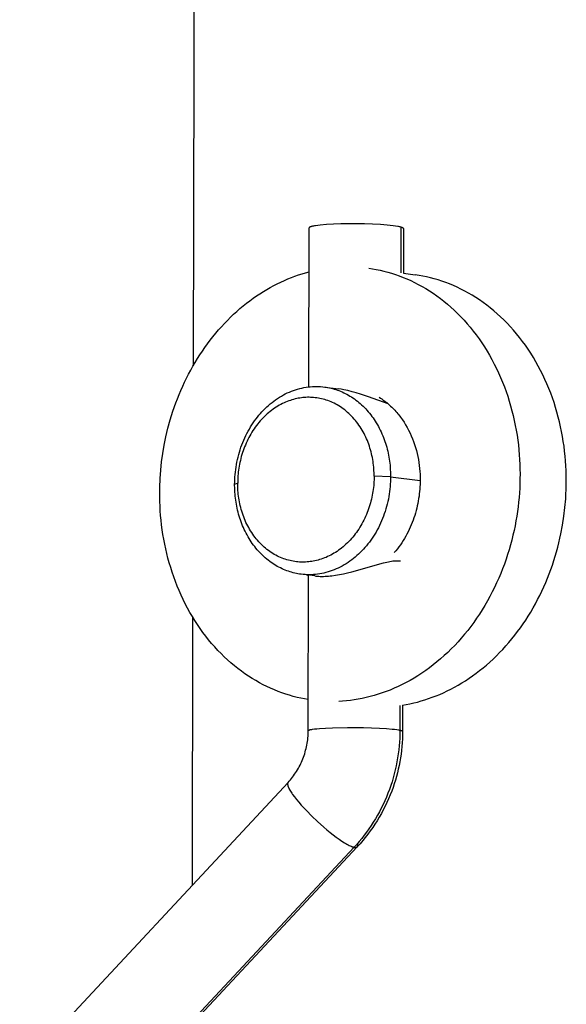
# Model space of a CAD drawing. Header units: millimetres. Extents: x -7950 to -6950, y 4408 to 5408.
# Tile 19 of 111: x -7643 to -7621, y 4722 to 4761. Entities that reach past the tile are written whole.
import ezdxf

# ---------------------------------------------------------------- set-up
doc = ezdxf.new("R2010")
doc.units = ezdxf.units.MM
doc.layers.add('SHOW Mini_Barndoor 002', color=7, linetype='Continuous', true_color=0x000000)

msp = doc.modelspace()

# ---------------------------------------------------------------- linework, layer by layer
at = {"layer": 'SHOW Mini_Barndoor 002', "color": 18, "lineweight": -3, "true_color": 0x000000}
for points in [[(-7636.211, 4765.756), (-7636.247, 4747.711)], [(-7631.659, 4746.881), (-7631.647, 4753.18)], [(-7628.013, 4753.207), (-7628.04, 4753.214), (-7628.07, 4753.221), (-7628.103, 4753.228), (-7628.139, 4753.235), (-7628.223, 4753.248), (-7628.319, 4753.261), (-7628.551, 4753.286), (-7628.827, 4753.307), (-7629.135, 4753.323), (-7629.459, 4753.334), (-7630.091, 4753.339), (-7630.391, 4753.334), (-7630.687, 4753.325), (-7630.964, 4753.309), (-7631.206, 4753.289), (-7631.31, 4753.277), (-7631.401, 4753.265), (-7631.441, 4753.258), (-7631.478, 4753.251), (-7631.511, 4753.244), (-7631.54, 4753.237), (-7631.553, 4753.234), (-7631.566, 4753.23), (-7631.577, 4753.227), (-7631.588, 4753.223), (-7631.597, 4753.22), (-7631.602, 4753.218), (-7631.606, 4753.216), (-7631.61, 4753.214), (-7631.614, 4753.212), (-7631.618, 4753.211), (-7631.621, 4753.209), (-7631.624, 4753.207), (-7631.627, 4753.205), (-7631.629, 4753.204), (-7631.63, 4753.203), (-7631.631, 4753.203), (-7631.632, 4753.202), (-7631.634, 4753.201), (-7631.635, 4753.2), (-7631.636, 4753.199), (-7631.637, 4753.198), (-7631.638, 4753.197), (-7631.639, 4753.196), (-7631.64, 4753.195), (-7631.64, 4753.194), (-7631.641, 4753.194), (-7631.642, 4753.193), (-7631.643, 4753.192), (-7631.643, 4753.191), (-7631.644, 4753.19), (-7631.644, 4753.189), (-7631.645, 4753.188), (-7631.645, 4753.187), (-7631.646, 4753.186), (-7631.646, 4753.186), (-7631.646, 4753.185), (-7631.646, 4753.184), (-7631.647, 4753.183), (-7631.647, 4753.182), (-7631.647, 4753.181), (-7631.647, 4753.18)], [(-7628.013, 4753.207), (-7628.017, 4751.401)], [(-7627.908, 4753.149), (-7627.908, 4753.149), (-7627.908, 4753.15), (-7627.908, 4753.15), (-7627.908, 4753.15), (-7627.908, 4753.151), (-7627.909, 4753.151), (-7627.909, 4753.152), (-7627.909, 4753.152), (-7627.909, 4753.153), (-7627.909, 4753.153), (-7627.909, 4753.154), (-7627.909, 4753.154), (-7627.909, 4753.155), (-7627.91, 4753.155), (-7627.91, 4753.155), (-7627.91, 4753.156), (-7627.91, 4753.156), (-7627.91, 4753.157), (-7627.911, 4753.157), (-7627.911, 4753.158), (-7627.911, 4753.158), (-7627.911, 4753.159), (-7627.912, 4753.159), (-7627.912, 4753.16), (-7627.912, 4753.16), (-7627.913, 4753.161), (-7627.913, 4753.161), (-7627.913, 4753.161), (-7627.914, 4753.162), (-7627.915, 4753.163), (-7627.916, 4753.164), (-7627.917, 4753.165), (-7627.918, 4753.166), (-7627.919, 4753.167), (-7627.92, 4753.168), (-7627.921, 4753.169), (-7627.922, 4753.17), (-7627.923, 4753.171), (-7627.924, 4753.172), (-7627.926, 4753.173), (-7627.928, 4753.174), (-7627.931, 4753.176), (-7627.935, 4753.178), (-7627.938, 4753.18), (-7627.942, 4753.182), (-7627.945, 4753.184), (-7627.95, 4753.185), (-7627.958, 4753.189), (-7627.968, 4753.193), (-7627.978, 4753.196), (-7627.989, 4753.2), (-7628.001, 4753.204), (-7628.013, 4753.207)], [(-7627.908, 4753.149), (-7627.912, 4751.386)], [(-7629.286, 4751.582), (-7629.136, 4751.559), (-7628.986, 4751.531), (-7628.835, 4751.5), (-7628.684, 4751.464), (-7628.532, 4751.424), (-7628.38, 4751.379), (-7628.228, 4751.33), (-7628.077, 4751.276), (-7627.925, 4751.218), (-7627.774, 4751.156), (-7627.623, 4751.088), (-7627.473, 4751.016), (-7627.323, 4750.94), (-7627.174, 4750.858), (-7627.027, 4750.772), (-7626.88, 4750.681), (-7626.735, 4750.586), (-7626.591, 4750.486), (-7626.449, 4750.381), (-7626.308, 4750.272), (-7626.169, 4750.158), (-7626.033, 4750.04), (-7625.898, 4749.917), (-7625.766, 4749.79), (-7625.636, 4749.658), (-7625.509, 4749.523), (-7625.384, 4749.383), (-7625.263, 4749.239), (-7625.144, 4749.092), (-7625.028, 4748.94), (-7624.915, 4748.785), (-7624.806, 4748.627), (-7624.7, 4748.465), (-7624.598, 4748.3), (-7624.499, 4748.131), (-7624.403, 4747.96), (-7624.312, 4747.786), (-7624.224, 4747.61), (-7624.14, 4747.431), (-7624.059, 4747.25), (-7623.983, 4747.067), (-7623.911, 4746.882), (-7623.843, 4746.695), (-7623.778, 4746.507), (-7623.718, 4746.317), (-7623.662, 4746.127), (-7623.61, 4745.935), (-7623.562, 4745.742), (-7623.518, 4745.549), (-7623.478, 4745.355), (-7623.442, 4745.161), (-7623.41, 4744.967), (-7623.382, 4744.773), (-7623.357, 4744.58), (-7623.337, 4744.386), (-7623.32, 4744.193), (-7623.307, 4744.001), (-7623.298, 4743.81), (-7623.293, 4743.619), (-7623.29, 4743.43), (-7623.292, 4743.242), (-7623.296, 4743.055), (-7623.304, 4742.87), (-7623.315, 4742.686), (-7623.33, 4742.502), (-7623.347, 4742.317), (-7623.369, 4742.131), (-7623.393, 4741.944), (-7623.422, 4741.756), (-7623.454, 4741.568), (-7623.489, 4741.378), (-7623.529, 4741.189), (-7623.572, 4740.999), (-7623.619, 4740.809), (-7623.67, 4740.618), (-7623.724, 4740.428), (-7623.783, 4740.239), (-7623.846, 4740.05), (-7623.912, 4739.861), (-7623.983, 4739.673), (-7624.057, 4739.487), (-7624.135, 4739.301), (-7624.217, 4739.117), (-7624.303, 4738.935), (-7624.393, 4738.754), (-7624.487, 4738.575), (-7624.584, 4738.398), (-7624.685, 4738.223), (-7624.79, 4738.051), (-7624.898, 4737.882), (-7625.009, 4737.715), (-7625.124, 4737.551), (-7625.243, 4737.39), (-7625.364, 4737.233), (-7625.489, 4737.078), (-7625.617, 4736.928), (-7625.747, 4736.781), (-7625.88, 4736.638), (-7626.016, 4736.498), (-7626.155, 4736.363), (-7626.295, 4736.232), (-7626.438, 4736.105), (-7626.584, 4735.983), (-7626.731, 4735.864), (-7626.879, 4735.751), (-7627.03, 4735.642), (-7627.182, 4735.537), (-7627.336, 4735.437), (-7627.49, 4735.342), (-7627.646, 4735.252), (-7627.803, 4735.166), (-7627.96, 4735.085), (-7628.118, 4735.009), (-7628.277, 4734.938), (-7628.436, 4734.871), (-7628.595, 4734.81), (-7628.754, 4734.753), (-7628.913, 4734.7), (-7629.072, 4734.652), (-7629.23, 4734.609), (-7629.389, 4734.57), (-7629.546, 4734.536), (-7629.703, 4734.506), (-7629.859, 4734.481), (-7630.014, 4734.46), (-7630.169, 4734.443), (-7630.322, 4734.43), (-7630.474, 4734.421)], [(-7631.683, 4734.49), (-7631.831, 4734.516), (-7631.98, 4734.546), (-7632.129, 4734.58), (-7632.279, 4734.618), (-7632.429, 4734.661), (-7632.579, 4734.708), (-7632.728, 4734.759), (-7632.878, 4734.815), (-7633.027, 4734.875), (-7633.176, 4734.939), (-7633.324, 4735.008), (-7633.472, 4735.082), (-7633.619, 4735.16), (-7633.765, 4735.242), (-7633.909, 4735.329), (-7634.053, 4735.421), (-7634.195, 4735.517), (-7634.336, 4735.617), (-7634.475, 4735.722), (-7634.612, 4735.832), (-7634.748, 4735.945), (-7634.881, 4736.063), (-7635.012, 4736.185), (-7635.141, 4736.312), (-7635.268, 4736.442), (-7635.392, 4736.576), (-7635.513, 4736.715), (-7635.632, 4736.857), (-7635.747, 4737.002), (-7635.86, 4737.151), (-7635.97, 4737.304), (-7636.076, 4737.46), (-7636.179, 4737.619), (-7636.279, 4737.781), (-7636.375, 4737.946), (-7636.468, 4738.114), (-7636.557, 4738.284), (-7636.643, 4738.457), (-7636.725, 4738.631), (-7636.803, 4738.808), (-7636.878, 4738.987), (-7636.948, 4739.168), (-7637.015, 4739.35), (-7637.078, 4739.533), (-7637.137, 4739.718), (-7637.192, 4739.904), (-7637.244, 4740.091), (-7637.291, 4740.278), (-7637.335, 4740.467), (-7637.375, 4740.655), (-7637.411, 4740.844), (-7637.443, 4741.033), (-7637.471, 4741.221), (-7637.496, 4741.41), (-7637.517, 4741.598), (-7637.535, 4741.786), (-7637.549, 4741.973), (-7637.56, 4742.16), (-7637.567, 4742.345), (-7637.57, 4742.529), (-7637.571, 4742.713), (-7637.568, 4742.895), (-7637.554, 4743.255), (-7637.53, 4743.578), (-7637.495, 4743.906), (-7637.45, 4744.237), (-7637.393, 4744.57), (-7637.324, 4744.905), (-7637.244, 4745.241), (-7637.152, 4745.577), (-7637.048, 4745.912), (-7636.931, 4746.245), (-7636.868, 4746.411), (-7636.802, 4746.575), (-7636.733, 4746.739), (-7636.661, 4746.902), (-7636.586, 4747.064), (-7636.508, 4747.224), (-7636.427, 4747.383), (-7636.343, 4747.54), (-7636.256, 4747.696), (-7636.166, 4747.85), (-7636.074, 4748.002), (-7635.978, 4748.152), (-7635.88, 4748.299), (-7635.78, 4748.445), (-7635.677, 4748.588), (-7635.571, 4748.729), (-7635.462, 4748.867), (-7635.352, 4749.002), (-7635.239, 4749.135), (-7635.124, 4749.265), (-7635.006, 4749.392), (-7634.887, 4749.516), (-7634.765, 4749.636), (-7634.642, 4749.754), (-7634.517, 4749.868), (-7634.39, 4749.979), (-7634.262, 4750.087), (-7634.132, 4750.191), (-7634.001, 4750.291), (-7633.868, 4750.388), (-7633.734, 4750.482), (-7633.599, 4750.572), (-7633.463, 4750.658), (-7633.326, 4750.74), (-7633.189, 4750.819), (-7633.05, 4750.894), (-7632.911, 4750.966), (-7632.772, 4751.033), (-7632.632, 4751.097), (-7632.492, 4751.157), (-7632.351, 4751.214), (-7632.211, 4751.267), (-7632.07, 4751.316), (-7631.93, 4751.362), (-7631.79, 4751.404), (-7631.65, 4751.442)], [(-7627.943, 4734.271), (-7627.798, 4734.296), (-7627.652, 4734.325), (-7627.506, 4734.358), (-7627.359, 4734.395), (-7627.211, 4734.436), (-7627.063, 4734.48), (-7626.916, 4734.529), (-7626.768, 4734.582), (-7626.62, 4734.638), (-7626.472, 4734.699), (-7626.325, 4734.764), (-7626.178, 4734.833), (-7626.031, 4734.906), (-7625.885, 4734.984), (-7625.74, 4735.065), (-7625.596, 4735.151), (-7625.453, 4735.24), (-7625.31, 4735.334), (-7625.169, 4735.432), (-7625.03, 4735.533), (-7624.891, 4735.639), (-7624.755, 4735.748), (-7624.62, 4735.861), (-7624.486, 4735.978), (-7624.355, 4736.099), (-7624.226, 4736.223), (-7624.099, 4736.351), (-7623.974, 4736.482), (-7623.851, 4736.617), (-7623.731, 4736.755), (-7623.613, 4736.896), (-7623.498, 4737.04), (-7623.386, 4737.186), (-7623.276, 4737.336), (-7623.17, 4737.488), (-7623.066, 4737.643), (-7622.965, 4737.8), (-7622.867, 4737.96), (-7622.773, 4738.121), (-7622.681, 4738.285), (-7622.593, 4738.45), (-7622.508, 4738.617), (-7622.426, 4738.786), (-7622.348, 4738.956), (-7622.273, 4739.127), (-7622.201, 4739.3), (-7622.133, 4739.473), (-7622.068, 4739.647), (-7622.007, 4739.822), (-7621.949, 4739.998), (-7621.894, 4740.174), (-7621.843, 4740.35), (-7621.795, 4740.527), (-7621.75, 4740.703), (-7621.709, 4740.88), (-7621.671, 4741.056), (-7621.604, 4741.407), (-7621.551, 4741.756), (-7621.51, 4742.102), (-7621.48, 4742.444), (-7621.469, 4742.627), (-7621.461, 4742.812), (-7621.457, 4742.998), (-7621.455, 4743.186), (-7621.457, 4743.375), (-7621.463, 4743.565), (-7621.472, 4743.756), (-7621.485, 4743.948), (-7621.502, 4744.14), (-7621.522, 4744.333), (-7621.547, 4744.526), (-7621.575, 4744.72), (-7621.607, 4744.913), (-7621.643, 4745.107), (-7621.683, 4745.3), (-7621.727, 4745.493), (-7621.775, 4745.685), (-7621.827, 4745.876), (-7621.883, 4746.066), (-7621.943, 4746.256), (-7622.007, 4746.443), (-7622.075, 4746.63), (-7622.147, 4746.814), (-7622.223, 4746.997), (-7622.303, 4747.178), (-7622.387, 4747.356), (-7622.475, 4747.532), (-7622.567, 4747.705), (-7622.662, 4747.876), (-7622.761, 4748.044), (-7622.863, 4748.209), (-7622.969, 4748.37), (-7623.078, 4748.528), (-7623.191, 4748.683), (-7623.306, 4748.834), (-7623.425, 4748.981), (-7623.546, 4749.125), (-7623.671, 4749.264), (-7623.798, 4749.399), (-7623.927, 4749.53), (-7624.059, 4749.657), (-7624.194, 4749.78), (-7624.33, 4749.898), (-7624.469, 4750.012), (-7624.609, 4750.121), (-7624.751, 4750.225), (-7624.895, 4750.325), (-7625.04, 4750.42), (-7625.186, 4750.511), (-7625.334, 4750.596), (-7625.482, 4750.678), (-7625.631, 4750.754), (-7625.781, 4750.826), (-7625.932, 4750.893), (-7626.083, 4750.956), (-7626.234, 4751.014), (-7626.386, 4751.067), (-7626.538, 4751.116), (-7626.689, 4751.161), (-7626.841, 4751.201), (-7626.992, 4751.236), (-7627.142, 4751.268), (-7627.292, 4751.295), (-7627.442, 4751.319)], [(-7627.912, 4751.386), (-7627.442, 4751.319)], [(-7634.602, 4743.012), (-7634.6, 4743.109), (-7634.597, 4743.207), (-7634.591, 4743.306), (-7634.584, 4743.405), (-7634.574, 4743.504), (-7634.561, 4743.604), (-7634.547, 4743.703), (-7634.53, 4743.802), (-7634.511, 4743.902), (-7634.49, 4744), (-7634.467, 4744.099), (-7634.441, 4744.197), (-7634.413, 4744.294), (-7634.383, 4744.391), (-7634.351, 4744.487), (-7634.316, 4744.582), (-7634.28, 4744.676), (-7634.241, 4744.768), (-7634.201, 4744.86), (-7634.158, 4744.95), (-7634.114, 4745.038), (-7634.067, 4745.126), (-7634.019, 4745.211), (-7633.969, 4745.295), (-7633.918, 4745.377), (-7633.865, 4745.457), (-7633.81, 4745.535), (-7633.754, 4745.611), (-7633.697, 4745.685), (-7633.639, 4745.757), (-7633.579, 4745.826), (-7633.518, 4745.894), (-7633.456, 4745.96), (-7633.392, 4746.024), (-7633.326, 4746.086), (-7633.259, 4746.147), (-7633.191, 4746.206), (-7633.121, 4746.263), (-7633.049, 4746.317), (-7632.976, 4746.37), (-7632.902, 4746.421), (-7632.826, 4746.469), (-7632.75, 4746.515), (-7632.672, 4746.559), (-7632.593, 4746.6), (-7632.514, 4746.638), (-7632.434, 4746.674), (-7632.352, 4746.708), (-7632.271, 4746.738), (-7632.189, 4746.767), (-7632.106, 4746.792), (-7632.023, 4746.814), (-7631.939, 4746.834), (-7631.856, 4746.851), (-7631.772, 4746.866), (-7631.689, 4746.877), (-7631.605, 4746.886), (-7631.522, 4746.892), (-7631.439, 4746.896), (-7631.357, 4746.897), (-7631.275, 4746.895), (-7631.193, 4746.89), (-7631.112, 4746.883), (-7631.032, 4746.873)], [(-7631.032, 4746.873), (-7630.484, 4746.799)], [(-7631.032, 4746.873), (-7630.97, 4746.864), (-7630.908, 4746.853), (-7630.845, 4746.841), (-7630.782, 4746.827), (-7630.719, 4746.811), (-7630.656, 4746.793), (-7630.593, 4746.774), (-7630.53, 4746.753), (-7630.468, 4746.73), (-7630.405, 4746.705), (-7630.342, 4746.678), (-7630.28, 4746.65), (-7630.218, 4746.62), (-7630.156, 4746.588), (-7630.095, 4746.554), (-7630.034, 4746.518), (-7629.974, 4746.481), (-7629.914, 4746.441), (-7629.855, 4746.4), (-7629.796, 4746.357), (-7629.738, 4746.313), (-7629.681, 4746.266), (-7629.624, 4746.218), (-7629.569, 4746.168), (-7629.514, 4746.117), (-7629.46, 4746.063), (-7629.408, 4746.008), (-7629.356, 4745.952), (-7629.306, 4745.894), (-7629.256, 4745.834), (-7629.208, 4745.773), (-7629.161, 4745.711), (-7629.115, 4745.647), (-7629.071, 4745.582), (-7629.028, 4745.516), (-7628.986, 4745.449), (-7628.945, 4745.38), (-7628.906, 4745.31), (-7628.869, 4745.239), (-7628.833, 4745.168), (-7628.798, 4745.095), (-7628.765, 4745.022), (-7628.733, 4744.947), (-7628.703, 4744.872), (-7628.675, 4744.797), (-7628.648, 4744.721), (-7628.622, 4744.644), (-7628.598, 4744.567), (-7628.576, 4744.489), (-7628.555, 4744.412), (-7628.536, 4744.333), (-7628.518, 4744.255), (-7628.502, 4744.177), (-7628.488, 4744.098), (-7628.474, 4744.02), (-7628.463, 4743.941), (-7628.453, 4743.863), (-7628.444, 4743.785), (-7628.437, 4743.707), (-7628.431, 4743.629), (-7628.423, 4743.475), (-7628.421, 4743.322)], [(-7629.073, 4743.338), (-7629.073, 4743.41), (-7629.075, 4743.483), (-7629.079, 4743.557), (-7629.083, 4743.631), (-7629.089, 4743.705), (-7629.097, 4743.78), (-7629.106, 4743.855), (-7629.117, 4743.93), (-7629.129, 4744.005), (-7629.143, 4744.081), (-7629.159, 4744.156), (-7629.176, 4744.231), (-7629.195, 4744.306), (-7629.215, 4744.381), (-7629.237, 4744.456), (-7629.261, 4744.53), (-7629.286, 4744.604), (-7629.314, 4744.678), (-7629.342, 4744.75), (-7629.373, 4744.823), (-7629.405, 4744.894), (-7629.439, 4744.964), (-7629.474, 4745.034), (-7629.511, 4745.103), (-7629.55, 4745.17), (-7629.59, 4745.236), (-7629.632, 4745.302), (-7629.675, 4745.365), (-7629.72, 4745.428), (-7629.766, 4745.489), (-7629.814, 4745.549), (-7629.863, 4745.607), (-7629.913, 4745.663), (-7629.964, 4745.718), (-7630.017, 4745.771), (-7630.07, 4745.822), (-7630.125, 4745.871), (-7630.181, 4745.919), (-7630.237, 4745.965), (-7630.295, 4746.008), (-7630.353, 4746.05), (-7630.412, 4746.09), (-7630.472, 4746.128), (-7630.533, 4746.163), (-7630.594, 4746.197), (-7630.655, 4746.229), (-7630.717, 4746.258), (-7630.779, 4746.286), (-7630.842, 4746.312), (-7630.905, 4746.335), (-7630.968, 4746.357), (-7631.031, 4746.376), (-7631.094, 4746.394), (-7631.157, 4746.409), (-7631.22, 4746.423), (-7631.283, 4746.434), (-7631.346, 4746.444), (-7631.408, 4746.452), (-7631.47, 4746.458), (-7631.532, 4746.463), (-7631.593, 4746.465), (-7631.654, 4746.466), (-7631.715, 4746.466), (-7631.775, 4746.463), (-7631.835, 4746.459), (-7631.896, 4746.454), (-7631.957, 4746.447), (-7632.018, 4746.438), (-7632.08, 4746.427), (-7632.142, 4746.414), (-7632.204, 4746.4), (-7632.267, 4746.383), (-7632.33, 4746.365), (-7632.393, 4746.345), (-7632.456, 4746.323), (-7632.519, 4746.299), (-7632.582, 4746.273), (-7632.645, 4746.245), (-7632.708, 4746.215), (-7632.771, 4746.183), (-7632.833, 4746.149), (-7632.895, 4746.113), (-7632.956, 4746.075), (-7633.017, 4746.035), (-7633.078, 4745.993), (-7633.137, 4745.949), (-7633.197, 4745.903), (-7633.255, 4745.855), (-7633.312, 4745.806), (-7633.369, 4745.754), (-7633.425, 4745.701), (-7633.48, 4745.646), (-7633.533, 4745.589), (-7633.586, 4745.531), (-7633.637, 4745.471), (-7633.687, 4745.41), (-7633.736, 4745.347), (-7633.784, 4745.282), (-7633.83, 4745.217), (-7633.875, 4745.15), (-7633.918, 4745.082), (-7633.96, 4745.012), (-7634, 4744.942), (-7634.039, 4744.871), (-7634.076, 4744.798), (-7634.112, 4744.725), (-7634.146, 4744.652), (-7634.178, 4744.577), (-7634.209, 4744.502), (-7634.238, 4744.427), (-7634.265, 4744.351), (-7634.291, 4744.274), (-7634.314, 4744.198), (-7634.337, 4744.121), (-7634.357, 4744.044), (-7634.376, 4743.967), (-7634.394, 4743.89), (-7634.409, 4743.814), (-7634.424, 4743.737), (-7634.436, 4743.661), (-7634.447, 4743.585), (-7634.456, 4743.509), (-7634.464, 4743.434), (-7634.471, 4743.359), (-7634.476, 4743.285), (-7634.479, 4743.211), (-7634.481, 4743.138), (-7634.482, 4743.066)], [(-7628.514, 4746.205), (-7629.29, 4746.484), (-7629.616, 4746.593), (-7629.782, 4746.644), (-7629.949, 4746.69), (-7630.115, 4746.731), (-7630.197, 4746.749), (-7630.278, 4746.765), (-7630.382, 4746.784), (-7630.484, 4746.799)], [(-7628.867, 4746.467), (-7628.821, 4746.437), (-7628.774, 4746.406), (-7628.728, 4746.373), (-7628.682, 4746.34), (-7628.637, 4746.306), (-7628.593, 4746.27), (-7628.548, 4746.234), (-7628.504, 4746.196), (-7628.461, 4746.158), (-7628.418, 4746.119), (-7628.376, 4746.079), (-7628.335, 4746.037), (-7628.294, 4745.995), (-7628.253, 4745.952), (-7628.214, 4745.909), (-7628.175, 4745.864), (-7628.136, 4745.818), (-7628.098, 4745.772), (-7628.025, 4745.677), (-7627.955, 4745.579), (-7627.888, 4745.478), (-7627.824, 4745.374), (-7627.763, 4745.268), (-7627.705, 4745.16), (-7627.651, 4745.05), (-7627.6, 4744.938), (-7627.553, 4744.825), (-7627.509, 4744.71), (-7627.469, 4744.594), (-7627.432, 4744.477), (-7627.399, 4744.359), (-7627.369, 4744.241), (-7627.343, 4744.123), (-7627.32, 4744.005), (-7627.3, 4743.886), (-7627.284, 4743.768), (-7627.271, 4743.651), (-7627.26, 4743.534), (-7627.253, 4743.418), (-7627.249, 4743.303), (-7627.248, 4743.189), (-7627.249, 4743.099), (-7627.252, 4743.009), (-7627.257, 4742.918), (-7627.263, 4742.826), (-7627.271, 4742.733), (-7627.282, 4742.64), (-7627.294, 4742.547), (-7627.308, 4742.452), (-7627.324, 4742.358), (-7627.343, 4742.263), (-7627.363, 4742.168), (-7627.385, 4742.073), (-7627.41, 4741.978), (-7627.437, 4741.883), (-7627.466, 4741.788), (-7627.497, 4741.694), (-7627.53, 4741.6), (-7627.565, 4741.506), (-7627.603, 4741.413), (-7627.642, 4741.321), (-7627.684, 4741.23), (-7627.728, 4741.14), (-7627.774, 4741.05), (-7627.822, 4740.962), (-7627.872, 4740.876), (-7627.924, 4740.79), (-7627.978, 4740.706), (-7628.034, 4740.624), (-7628.091, 4740.543), (-7628.151, 4740.464), (-7628.212, 4740.387), (-7628.274, 4740.312)], [(-7628.559, 4746.243), (-7628.591, 4746.231)], [(-7629.073, 4743.338), (-7629.074, 4743.265), (-7629.076, 4743.192), (-7629.079, 4743.118), (-7629.084, 4743.044), (-7629.091, 4742.969), (-7629.099, 4742.893), (-7629.108, 4742.817), (-7629.119, 4742.741), (-7629.132, 4742.665), (-7629.146, 4742.588), (-7629.162, 4742.511), (-7629.179, 4742.434), (-7629.198, 4742.357), (-7629.219, 4742.28), (-7629.241, 4742.203), (-7629.266, 4742.126), (-7629.291, 4742.049), (-7629.319, 4741.973), (-7629.348, 4741.898), (-7629.379, 4741.822), (-7629.411, 4741.748), (-7629.445, 4741.674), (-7629.481, 4741.601), (-7629.518, 4741.528), (-7629.557, 4741.457), (-7629.598, 4741.387), (-7629.64, 4741.317), (-7629.683, 4741.249), (-7629.728, 4741.182), (-7629.775, 4741.116), (-7629.822, 4741.052), (-7629.871, 4740.989), (-7629.922, 4740.927), (-7629.973, 4740.867), (-7630.026, 4740.809), (-7630.08, 4740.753), (-7630.135, 4740.698), (-7630.191, 4740.644), (-7630.248, 4740.593), (-7630.305, 4740.544), (-7630.364, 4740.496), (-7630.423, 4740.45), (-7630.483, 4740.406), (-7630.544, 4740.364), (-7630.605, 4740.325), (-7630.667, 4740.287), (-7630.729, 4740.251), (-7630.791, 4740.217), (-7630.854, 4740.185), (-7630.917, 4740.155), (-7630.98, 4740.127), (-7631.043, 4740.101), (-7631.106, 4740.078), (-7631.169, 4740.056), (-7631.232, 4740.036), (-7631.295, 4740.018), (-7631.358, 4740.002), (-7631.421, 4739.987), (-7631.483, 4739.975), (-7631.545, 4739.964), (-7631.606, 4739.956), (-7631.667, 4739.948), (-7631.728, 4739.943), (-7631.788, 4739.939), (-7631.848, 4739.937), (-7631.908, 4739.937), (-7631.969, 4739.938), (-7632.031, 4739.941), (-7632.092, 4739.945), (-7632.155, 4739.952), (-7632.217, 4739.96), (-7632.28, 4739.97), (-7632.342, 4739.982), (-7632.405, 4739.996), (-7632.468, 4740.011), (-7632.531, 4740.029), (-7632.594, 4740.049), (-7632.657, 4740.07), (-7632.72, 4740.094), (-7632.782, 4740.12), (-7632.845, 4740.148), (-7632.906, 4740.177), (-7632.968, 4740.209), (-7633.029, 4740.243), (-7633.089, 4740.279), (-7633.148, 4740.317), (-7633.207, 4740.357), (-7633.266, 4740.399), (-7633.323, 4740.443), (-7633.38, 4740.488), (-7633.435, 4740.536), (-7633.49, 4740.585), (-7633.543, 4740.637), (-7633.595, 4740.69), (-7633.647, 4740.745), (-7633.697, 4740.801), (-7633.745, 4740.859), (-7633.793, 4740.919), (-7633.838, 4740.98), (-7633.883, 4741.042), (-7633.926, 4741.106), (-7633.968, 4741.171), (-7634.008, 4741.237), (-7634.046, 4741.305), (-7634.083, 4741.373), (-7634.118, 4741.443), (-7634.152, 4741.513), (-7634.184, 4741.584), (-7634.214, 4741.656), (-7634.243, 4741.729), (-7634.27, 4741.802), (-7634.295, 4741.876), (-7634.319, 4741.95), (-7634.341, 4742.025), (-7634.361, 4742.1), (-7634.38, 4742.175), (-7634.397, 4742.25), (-7634.412, 4742.325), (-7634.426, 4742.4), (-7634.438, 4742.475), (-7634.449, 4742.55), (-7634.458, 4742.625), (-7634.466, 4742.699), (-7634.472, 4742.774), (-7634.477, 4742.847), (-7634.48, 4742.921), (-7634.482, 4742.993), (-7634.482, 4743.066)], [(-7628.421, 4743.322), (-7628.422, 4743.225), (-7628.425, 4743.127), (-7628.431, 4743.029), (-7628.439, 4742.93), (-7628.448, 4742.831), (-7628.461, 4742.732), (-7628.475, 4742.633), (-7628.492, 4742.534), (-7628.51, 4742.435), (-7628.531, 4742.337), (-7628.555, 4742.239), (-7628.58, 4742.141), (-7628.608, 4742.044), (-7628.638, 4741.947), (-7628.67, 4741.852), (-7628.704, 4741.757), (-7628.74, 4741.664), (-7628.779, 4741.571), (-7628.819, 4741.48), (-7628.861, 4741.39), (-7628.905, 4741.302), (-7628.951, 4741.215), (-7628.999, 4741.13), (-7629.048, 4741.047), (-7629.099, 4740.965), (-7629.152, 4740.885), (-7629.206, 4740.807), (-7629.262, 4740.731), (-7629.319, 4740.657), (-7629.377, 4740.585), (-7629.436, 4740.516), (-7629.496, 4740.448), (-7629.558, 4740.383), (-7629.622, 4740.318), (-7629.687, 4740.256), (-7629.753, 4740.195), (-7629.821, 4740.136), (-7629.891, 4740.079), (-7629.962, 4740.025), (-7630.035, 4739.972), (-7630.108, 4739.921), (-7630.183, 4739.873), (-7630.259, 4739.826), (-7630.336, 4739.783), (-7630.414, 4739.741), (-7630.493, 4739.702), (-7630.573, 4739.666), (-7630.653, 4739.632), (-7630.735, 4739.601), (-7630.816, 4739.573), (-7630.898, 4739.547), (-7630.981, 4739.524), (-7631.064, 4739.504), (-7631.146, 4739.486), (-7631.229, 4739.471), (-7631.312, 4739.459), (-7631.395, 4739.449), (-7631.478, 4739.442), (-7631.56, 4739.438), (-7631.642, 4739.437), (-7631.724, 4739.438), (-7631.805, 4739.442), (-7631.885, 4739.448), (-7631.965, 4739.457)], [(-7628.421, 4743.322), (-7629.073, 4743.338)], [(-7628.421, 4743.322), (-7627.248, 4743.168)], [(-7634.482, 4743.066), (-7634.602, 4743.012)], [(-7631.965, 4739.457), (-7632.028, 4739.465), (-7632.091, 4739.476), (-7632.154, 4739.488), (-7632.217, 4739.501), (-7632.28, 4739.517), (-7632.344, 4739.534), (-7632.407, 4739.553), (-7632.471, 4739.574), (-7632.534, 4739.596), (-7632.598, 4739.621), (-7632.661, 4739.647), (-7632.724, 4739.675), (-7632.786, 4739.705), (-7632.849, 4739.736), (-7632.911, 4739.77), (-7632.972, 4739.806), (-7633.033, 4739.843), (-7633.094, 4739.882), (-7633.153, 4739.923), (-7633.213, 4739.966), (-7633.271, 4740.01), (-7633.329, 4740.057), (-7633.386, 4740.105), (-7633.442, 4740.155), (-7633.497, 4740.207), (-7633.552, 4740.26), (-7633.605, 4740.315), (-7633.657, 4740.371), (-7633.708, 4740.429), (-7633.758, 4740.489), (-7633.807, 4740.55), (-7633.854, 4740.613), (-7633.901, 4740.677), (-7633.946, 4740.742), (-7633.989, 4740.809), (-7634.031, 4740.876), (-7634.072, 4740.945), (-7634.112, 4741.015), (-7634.15, 4741.086), (-7634.186, 4741.158), (-7634.221, 4741.231), (-7634.254, 4741.305), (-7634.286, 4741.38), (-7634.317, 4741.455), (-7634.345, 4741.531), (-7634.373, 4741.607), (-7634.398, 4741.684), (-7634.422, 4741.762), (-7634.445, 4741.84), (-7634.466, 4741.918), (-7634.485, 4741.996), (-7634.503, 4742.075), (-7634.52, 4742.154), (-7634.534, 4742.233), (-7634.548, 4742.311), (-7634.559, 4742.39), (-7634.57, 4742.469), (-7634.578, 4742.547), (-7634.586, 4742.626), (-7634.592, 4742.704), (-7634.599, 4742.858), (-7634.602, 4743.012)], [(-7631.423, 4739.388), (-7631.379, 4739.384), (-7631.323, 4739.379), (-7631.266, 4739.375), (-7631.207, 4739.373), (-7631.146, 4739.373), (-7631.084, 4739.374), (-7631.02, 4739.376), (-7630.955, 4739.38), (-7630.888, 4739.385), (-7630.819, 4739.392), (-7630.748, 4739.4), (-7630.602, 4739.421), (-7630.45, 4739.447), (-7630.292, 4739.479), (-7630.128, 4739.516), (-7629.962, 4739.557), (-7629.629, 4739.649), (-7628.847, 4739.875), (-7628.706, 4739.911), (-7628.573, 4739.941), (-7628.509, 4739.954), (-7628.447, 4739.965), (-7628.387, 4739.975), (-7628.328, 4739.982), (-7628.272, 4739.988), (-7628.218, 4739.991), (-7628.192, 4739.992), (-7628.167, 4739.993), (-7628.142, 4739.993), (-7628.118, 4739.993), (-7628.094, 4739.992), (-7628.071, 4739.99), (-7628.048, 4739.988), (-7628.026, 4739.986)], [(-7631.423, 4739.389), (-7631.965, 4739.457)], [(-7631.673, 4739.394), (-7631.749, 4739.43)], [(-7631.685, 4733.259), (-7631.673, 4739.437)], [(-7636.267, 4737.762), (-7636.289, 4727.129)], [(-7628.049, 4734.255), (-7628.05, 4733.281)], [(-7627.944, 4734.271), (-7627.945, 4733.233)], [(-7632.485, 4731.207), (-7632.438, 4731.258), (-7632.393, 4731.311), (-7632.349, 4731.364), (-7632.306, 4731.419), (-7632.264, 4731.475), (-7632.224, 4731.531), (-7632.185, 4731.589), (-7632.147, 4731.648), (-7632.111, 4731.708), (-7632.076, 4731.768), (-7632.043, 4731.829), (-7632.01, 4731.892), (-7631.98, 4731.955), (-7631.95, 4732.018), (-7631.923, 4732.083), (-7631.896, 4732.148), (-7631.871, 4732.214), (-7631.848, 4732.28), (-7631.826, 4732.347), (-7631.806, 4732.415), (-7631.787, 4732.483), (-7631.77, 4732.552), (-7631.754, 4732.621), (-7631.74, 4732.691), (-7631.727, 4732.76), (-7631.716, 4732.831), (-7631.707, 4732.902), (-7631.699, 4732.973), (-7631.693, 4733.044), (-7631.689, 4733.115), (-7631.686, 4733.187), (-7631.685, 4733.259)], [(-7631.685, 4733.259), (-7631.685, 4733.26), (-7631.685, 4733.26), (-7631.685, 4733.261), (-7631.685, 4733.262), (-7631.685, 4733.263), (-7631.684, 4733.263), (-7631.684, 4733.264), (-7631.684, 4733.265), (-7631.683, 4733.265), (-7631.683, 4733.266), (-7631.682, 4733.267), (-7631.682, 4733.268), (-7631.681, 4733.268), (-7631.681, 4733.269), (-7631.68, 4733.27), (-7631.679, 4733.271), (-7631.678, 4733.271), (-7631.677, 4733.272), (-7631.676, 4733.273), (-7631.675, 4733.273), (-7631.674, 4733.274), (-7631.673, 4733.275), (-7631.672, 4733.276), (-7631.671, 4733.276), (-7631.67, 4733.277), (-7631.669, 4733.278), (-7631.666, 4733.279), (-7631.663, 4733.281), (-7631.66, 4733.282), (-7631.656, 4733.284), (-7631.653, 4733.285), (-7631.649, 4733.287), (-7631.645, 4733.288), (-7631.636, 4733.291), (-7631.626, 4733.294), (-7631.616, 4733.297), (-7631.604, 4733.3), (-7631.579, 4733.306), (-7631.549, 4733.311), (-7631.516, 4733.317), (-7631.439, 4733.328), (-7631.348, 4733.338), (-7631.244, 4733.348), (-7631.002, 4733.364), (-7630.725, 4733.377), (-7630.129, 4733.388), (-7629.497, 4733.384), (-7628.865, 4733.362), (-7628.589, 4733.345), (-7628.357, 4733.325), (-7628.26, 4733.314), (-7628.177, 4733.303), (-7628.107, 4733.292), (-7628.077, 4733.286), (-7628.05, 4733.281)], [(-7628.05, 4733.281), (-7628.053, 4733.125), (-7628.058, 4732.968), (-7628.067, 4732.811), (-7628.08, 4732.653), (-7628.097, 4732.495), (-7628.117, 4732.337), (-7628.141, 4732.178), (-7628.169, 4732.02), (-7628.201, 4731.863), (-7628.236, 4731.705), (-7628.275, 4731.549), (-7628.318, 4731.393), (-7628.364, 4731.238), (-7628.414, 4731.084), (-7628.468, 4730.931), (-7628.525, 4730.78), (-7628.586, 4730.63), (-7628.651, 4730.482), (-7628.718, 4730.335), (-7628.789, 4730.19), (-7628.863, 4730.048), (-7628.941, 4729.907), (-7629.021, 4729.769), (-7629.105, 4729.633), (-7629.191, 4729.499), (-7629.281, 4729.368), (-7629.372, 4729.24), (-7629.467, 4729.115), (-7629.564, 4728.992), (-7629.663, 4728.872), (-7629.765, 4728.756), (-7629.868, 4728.642)], [(-7627.945, 4733.233), (-7627.947, 4733.082), (-7627.953, 4732.931), (-7627.962, 4732.78), (-7627.974, 4732.629), (-7627.989, 4732.479), (-7628.008, 4732.329), (-7628.03, 4732.18), (-7628.055, 4732.031), (-7628.084, 4731.883), (-7628.116, 4731.736), (-7628.151, 4731.589), (-7628.19, 4731.443), (-7628.232, 4731.298), (-7628.277, 4731.154), (-7628.325, 4731.01), (-7628.376, 4730.868), (-7628.436, 4730.715), (-7628.499, 4730.564), (-7628.566, 4730.414), (-7628.636, 4730.266), (-7628.71, 4730.12), (-7628.787, 4729.976), (-7628.868, 4729.834), (-7628.952, 4729.694), (-7629.039, 4729.557), (-7629.13, 4729.421), (-7629.224, 4729.288), (-7629.321, 4729.158), (-7629.422, 4729.029), (-7629.525, 4728.903), (-7629.632, 4728.78), (-7629.742, 4728.66)], [(-7628.05, 4733.281), (-7628.026, 4733.275), (-7628.015, 4733.272), (-7628.005, 4733.269), (-7627.995, 4733.266), (-7627.987, 4733.263), (-7627.983, 4733.262), (-7627.979, 4733.26), (-7627.975, 4733.259), (-7627.972, 4733.257), (-7627.969, 4733.256), (-7627.966, 4733.254), (-7627.963, 4733.253), (-7627.962, 4733.252), (-7627.96, 4733.251), (-7627.959, 4733.25), (-7627.958, 4733.25), (-7627.957, 4733.249), (-7627.956, 4733.248), (-7627.955, 4733.247), (-7627.954, 4733.247), (-7627.953, 4733.246), (-7627.952, 4733.245), (-7627.951, 4733.244), (-7627.951, 4733.244), (-7627.95, 4733.243), (-7627.95, 4733.243), (-7627.949, 4733.243), (-7627.949, 4733.242), (-7627.949, 4733.242), (-7627.949, 4733.241), (-7627.948, 4733.241), (-7627.948, 4733.241), (-7627.948, 4733.24), (-7627.948, 4733.24), (-7627.947, 4733.24), (-7627.947, 4733.239), (-7627.947, 4733.239), (-7627.947, 4733.238), (-7627.947, 4733.238), (-7627.946, 4733.238), (-7627.946, 4733.237), (-7627.946, 4733.237), (-7627.946, 4733.237), (-7627.946, 4733.236), (-7627.946, 4733.236), (-7627.946, 4733.235), (-7627.946, 4733.235), (-7627.946, 4733.235), (-7627.946, 4733.234), (-7627.945, 4733.234), (-7627.945, 4733.234), (-7627.945, 4733.233)], [(-7643.123, 4719.802), (-7632.485, 4731.207)], [(-7632.485, 4731.207), (-7632.486, 4731.206), (-7632.487, 4731.204), (-7632.488, 4731.203), (-7632.489, 4731.202), (-7632.49, 4731.2), (-7632.491, 4731.199), (-7632.492, 4731.197), (-7632.493, 4731.196), (-7632.494, 4731.194), (-7632.495, 4731.192), (-7632.496, 4731.191), (-7632.497, 4731.189), (-7632.497, 4731.187), (-7632.498, 4731.186), (-7632.499, 4731.184), (-7632.499, 4731.182), (-7632.5, 4731.18), (-7632.501, 4731.178), (-7632.501, 4731.176), (-7632.502, 4731.174), (-7632.502, 4731.172), (-7632.502, 4731.17), (-7632.503, 4731.168), (-7632.503, 4731.166), (-7632.503, 4731.164), (-7632.504, 4731.162), (-7632.504, 4731.159), (-7632.504, 4731.157), (-7632.504, 4731.155), (-7632.504, 4731.152), (-7632.504, 4731.147), (-7632.504, 4731.142), (-7632.504, 4731.137), (-7632.504, 4731.132), (-7632.503, 4731.126), (-7632.502, 4731.121), (-7632.501, 4731.115), (-7632.5, 4731.109), (-7632.499, 4731.103), (-7632.498, 4731.097), (-7632.496, 4731.09), (-7632.494, 4731.084), (-7632.492, 4731.077), (-7632.488, 4731.063), (-7632.483, 4731.048), (-7632.477, 4731.033), (-7632.471, 4731.017), (-7632.463, 4731.001), (-7632.455, 4730.984), (-7632.447, 4730.966), (-7632.437, 4730.948), (-7632.416, 4730.909), (-7632.392, 4730.869), (-7632.365, 4730.826), (-7632.336, 4730.782), (-7632.304, 4730.735), (-7632.232, 4730.637), (-7632.151, 4730.533), (-7632.062, 4730.426), (-7631.966, 4730.315), (-7631.865, 4730.203), (-7631.76, 4730.091), (-7631.544, 4729.874), (-7631.317, 4729.658), (-7631.073, 4729.439), (-7630.947, 4729.333), (-7630.821, 4729.23), (-7630.697, 4729.132), (-7630.576, 4729.041), (-7630.459, 4728.957), (-7630.348, 4728.883), (-7630.245, 4728.817), (-7630.197, 4728.788), (-7630.15, 4728.762), (-7630.107, 4728.738), (-7630.065, 4728.717), (-7630.026, 4728.698), (-7629.989, 4728.682), (-7629.972, 4728.675), (-7629.955, 4728.669), (-7629.939, 4728.663), (-7629.924, 4728.657), (-7629.909, 4728.653), (-7629.895, 4728.649), (-7629.881, 4728.645), (-7629.868, 4728.642)], [(-7629.868, 4728.642), (-7640.513, 4717.241)], [(-7629.742, 4728.66), (-7640.382, 4717.264)], [(-7629.868, 4728.642), (-7629.857, 4728.64), (-7629.846, 4728.638), (-7629.841, 4728.637), (-7629.836, 4728.637), (-7629.831, 4728.636), (-7629.826, 4728.636), (-7629.821, 4728.636), (-7629.817, 4728.636), (-7629.812, 4728.635), (-7629.807, 4728.636), (-7629.803, 4728.636), (-7629.799, 4728.636), (-7629.795, 4728.636), (-7629.791, 4728.637), (-7629.787, 4728.637), (-7629.783, 4728.638), (-7629.779, 4728.639), (-7629.777, 4728.639), (-7629.776, 4728.64), (-7629.774, 4728.64), (-7629.772, 4728.641), (-7629.771, 4728.642), (-7629.769, 4728.642), (-7629.767, 4728.643), (-7629.766, 4728.643), (-7629.764, 4728.644), (-7629.763, 4728.645), (-7629.761, 4728.646), (-7629.76, 4728.646), (-7629.758, 4728.647), (-7629.757, 4728.648), (-7629.755, 4728.649), (-7629.754, 4728.65), (-7629.753, 4728.65), (-7629.751, 4728.651), (-7629.75, 4728.652), (-7629.749, 4728.653), (-7629.747, 4728.654), (-7629.746, 4728.655), (-7629.745, 4728.656), (-7629.744, 4728.657), (-7629.743, 4728.659), (-7629.742, 4728.66)], [(-7629.742, 4728.66), (-7629.741, 4728.661), (-7629.74, 4728.662), (-7629.739, 4728.663), (-7629.738, 4728.664), (-7629.737, 4728.666), (-7629.736, 4728.667), (-7629.735, 4728.668), (-7629.734, 4728.669), (-7629.733, 4728.671), (-7629.733, 4728.672), (-7629.732, 4728.674), (-7629.731, 4728.675), (-7629.73, 4728.676), (-7629.73, 4728.678), (-7629.729, 4728.679), (-7629.729, 4728.681), (-7629.728, 4728.683), (-7629.727, 4728.684), (-7629.727, 4728.686), (-7629.726, 4728.687), (-7629.726, 4728.689), (-7629.725, 4728.691), (-7629.725, 4728.693), (-7629.725, 4728.694), (-7629.724, 4728.696), (-7629.724, 4728.698), (-7629.724, 4728.7), (-7629.723, 4728.702), (-7629.723, 4728.706), (-7629.722, 4728.71), (-7629.722, 4728.714), (-7629.722, 4728.718), (-7629.722, 4728.722), (-7629.722, 4728.727), (-7629.723, 4728.732), (-7629.723, 4728.736), (-7629.724, 4728.741), (-7629.724, 4728.746), (-7629.725, 4728.751), (-7629.726, 4728.756), (-7629.727, 4728.762), (-7629.728, 4728.767), (-7629.731, 4728.778), (-7629.734, 4728.79)]]:
    msp.add_lwpolyline(points, dxfattribs=at)

doc.saveas('drawing.dxf')
